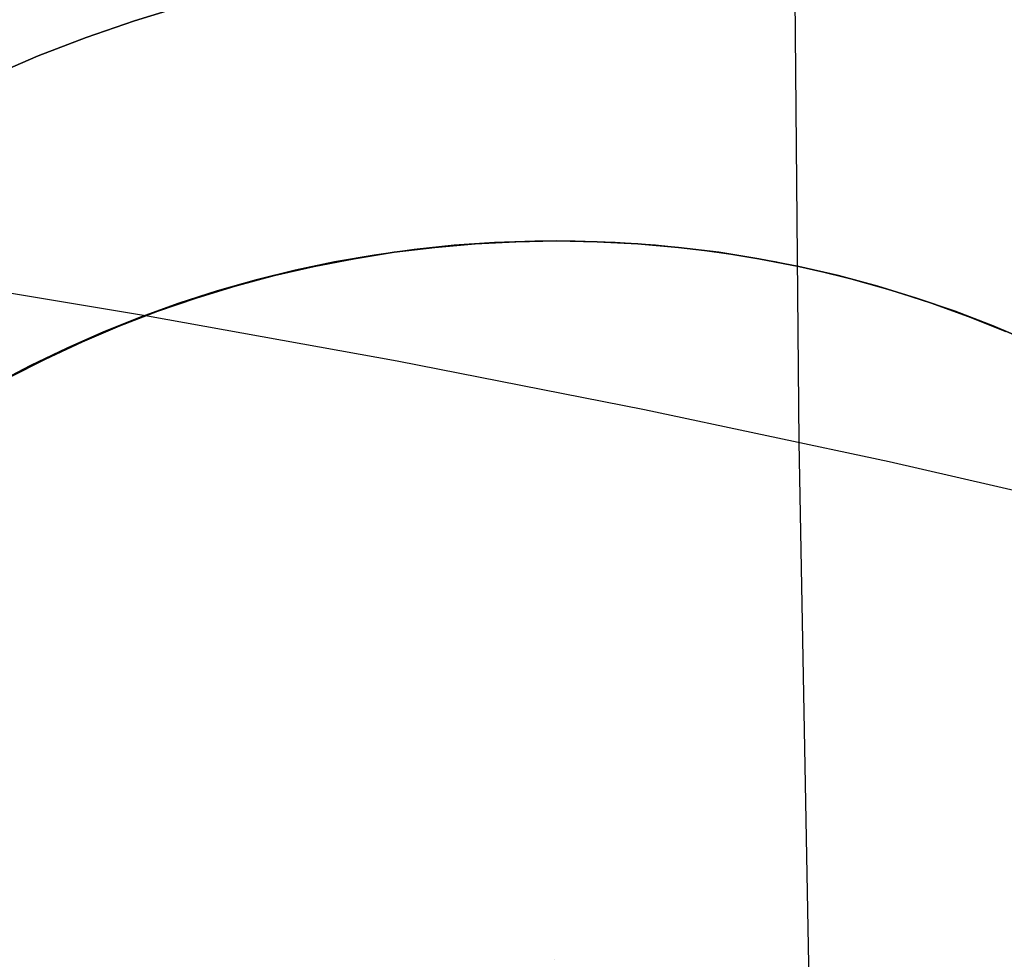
# Model space of a CAD drawing. Header units: millimetres. Extents: x -273 to 273, y -240 to 302.
# Tile 164 of 256: x 159 to 170, y -148 to -138. Entities that reach past the tile are written whole.
import ezdxf

# ---------------------------------------------------------------- set-up
doc = ezdxf.new("R2010")
doc.units = ezdxf.units.MM
doc.header["$MEASUREMENT"] = 0
doc.layers.add('IGES level 1', color=7, linetype='Continuous', true_color=0x3e413d)
doc.layers.add('IGES level 2', color=7, linetype='Continuous', true_color=0x008000)

msp = doc.modelspace()

# ---------------------------------------------------------------- linework, layer by layer
at = {"layer": 'IGES level 1'}
for p, q in [((159.94, -137.523, 414.218), (160.487, -137.356, 414.25)), ((160.486, -137.356, 414.25), (159.94, -137.523, 414.218)), ((159.4, -137.709, 414.186), (159.94, -137.523, 414.218)), ((159.94, -137.523, 414.218), (159.4, -137.709, 414.186)), ((158.867, -137.913, 414.155), (159.4, -137.709, 414.186)), ((159.4, -137.709, 414.186), (158.867, -137.913, 414.155)), ((158.341, -138.137, 414.126), (158.867, -137.913, 414.155)), ((158.867, -137.913, 414.155), (158.341, -138.137, 414.126)), ((163.284, -140.045, 417.891), (162.834, -140.1, 417.863)), ((162.834, -140.1, 414.459), (163.284, -140.045, 414.488)), ((163.284, -140.045, 414.488), (162.834, -140.1, 414.459)), ((162.834, -140.1, 417.863), (163.284, -140.045, 417.891)), ((163.502, -140.022, 416.526), (163.055, -140.069, 416.526)), ((163.736, -140.005, 417.921), (163.284, -140.045, 417.891)), ((163.284, -140.045, 414.488), (163.736, -140.005, 414.517)), ((163.736, -140.005, 414.517), (163.284, -140.045, 414.488)), ((163.284, -140.045, 417.891), (163.736, -140.005, 417.921)), ((163.949, -139.991, 416.526), (163.502, -140.022, 416.526)), ((164.188, -139.982, 417.95), (163.736, -140.005, 417.921)), ((163.736, -140.005, 414.517), (164.188, -139.982, 414.546)), ((164.188, -139.982, 414.546), (163.736, -140.005, 414.517)), ((163.736, -140.005, 417.921), (164.188, -139.982, 417.95)), ((164.398, -139.976, 416.526), (163.949, -139.991, 416.526)), ((164.642, -139.974, 417.98), (164.188, -139.982, 417.95)), ((164.188, -139.982, 414.546), (164.642, -139.974, 414.576)), ((164.642, -139.974, 414.576), (164.188, -139.982, 414.546)), ((164.188, -139.982, 417.95), (164.642, -139.974, 417.98)), ((164.847, -139.976, 416.526), (164.398, -139.976, 416.526)), ((164.622, -139.974, 414.575), (164.622, -139.974, 417.979)), ((165.095, -139.982, 418.011), (164.642, -139.974, 417.98)), ((164.642, -139.974, 414.576), (165.095, -139.982, 414.606)), ((165.095, -139.982, 414.606), (164.642, -139.974, 414.576)), ((164.642, -139.974, 417.98), (165.095, -139.982, 418.011)), ((165.295, -139.991, 416.526), (164.847, -139.976, 416.526)), ((165.547, -140.005, 418.041), (165.095, -139.982, 418.011)), ((165.095, -139.982, 414.606), (165.547, -140.005, 414.637)), ((165.547, -140.005, 414.637), (165.095, -139.982, 414.606)), ((165.095, -139.982, 418.011), (165.547, -140.005, 418.041)), ((165.743, -140.022, 416.526), (165.295, -139.991, 416.526)), ((165.999, -140.045, 418.072), (165.547, -140.005, 418.041)), ((165.547, -140.005, 414.637), (165.999, -140.045, 414.668)), ((165.999, -140.045, 414.668), (165.547, -140.005, 414.637)), ((165.547, -140.005, 418.041), (165.999, -140.045, 418.072)), ((166.189, -140.069, 416.526), (165.743, -140.022, 416.526)), ((166.448, -140.1, 418.103), (165.999, -140.045, 418.072)), ((165.999, -140.045, 414.668), (166.448, -140.1, 414.699)), ((166.448, -140.1, 414.699), (165.999, -140.045, 414.668)), ((165.999, -140.045, 418.072), (166.448, -140.1, 418.103)), ((162.387, -140.171, 417.834), (161.942, -140.258, 417.807)), ((161.942, -140.258, 414.403), (162.387, -140.171, 414.431)), ((162.387, -140.171, 414.431), (161.942, -140.258, 414.403)), ((161.942, -140.258, 417.807), (162.387, -140.171, 417.834)), ((162.611, -140.13, 416.526), (162.169, -140.207, 416.526)), ((162.834, -140.1, 417.863), (162.387, -140.171, 417.834)), ((162.387, -140.171, 414.431), (162.834, -140.1, 414.459)), ((162.834, -140.1, 414.459), (162.387, -140.171, 414.431)), ((162.387, -140.171, 417.834), (162.834, -140.1, 417.863)), ((163.055, -140.069, 416.526), (162.611, -140.13, 416.526)), ((166.634, -140.13, 416.526), (166.189, -140.069, 416.526)), ((166.896, -140.171, 418.135), (166.448, -140.1, 418.103)), ((166.448, -140.1, 414.699), (166.896, -140.171, 414.73)), ((166.896, -140.171, 414.73), (166.448, -140.1, 414.699)), ((166.448, -140.1, 418.103), (166.896, -140.171, 418.135)), ((167.076, -140.207, 416.526), (166.634, -140.13, 416.526)), ((167.341, -140.258, 418.166), (166.896, -140.171, 418.135)), ((166.896, -140.171, 414.73), (167.341, -140.258, 414.762)), ((167.341, -140.258, 414.762), (166.896, -140.171, 414.73)), ((166.896, -140.171, 418.135), (167.341, -140.258, 418.166)), ((161.942, -140.258, 417.807), (161.5, -140.36, 417.78)), ((161.5, -140.36, 414.376), (161.942, -140.258, 414.403)), ((161.942, -140.258, 414.403), (161.5, -140.36, 414.376)), ((161.5, -140.36, 417.78), (161.942, -140.258, 417.807)), ((162.169, -140.207, 416.526), (161.73, -140.3, 416.526)), ((167.515, -140.3, 416.526), (167.076, -140.207, 416.526)), ((167.782, -140.36, 418.198), (167.341, -140.258, 418.166)), ((167.341, -140.258, 414.762), (167.782, -140.36, 414.793)), ((167.782, -140.36, 414.793), (167.341, -140.258, 414.762)), ((167.341, -140.258, 418.166), (167.782, -140.36, 418.198)), ((161.5, -140.36, 417.78), (161.062, -140.477, 417.753)), ((161.062, -140.477, 414.35), (161.5, -140.36, 414.376)), ((161.5, -140.36, 414.376), (161.062, -140.477, 414.35)), ((161.062, -140.477, 417.753), (161.5, -140.36, 417.78)), ((161.73, -140.3, 416.526), (161.294, -140.407, 416.526)), ((167.951, -140.407, 416.526), (167.515, -140.3, 416.526)), ((168.22, -140.477, 418.23), (167.782, -140.36, 418.198)), ((167.782, -140.36, 414.793), (168.22, -140.477, 414.825)), ((168.22, -140.477, 414.825), (167.782, -140.36, 414.793)), ((167.782, -140.36, 418.198), (168.22, -140.477, 418.23)), ((161.062, -140.477, 417.753), (160.628, -140.61, 417.727)), ((160.628, -140.61, 414.324), (161.062, -140.477, 414.35)), ((161.062, -140.477, 414.35), (160.628, -140.61, 414.324)), ((160.628, -140.61, 417.727), (161.062, -140.477, 417.753)), ((161.294, -140.407, 416.526), (160.862, -140.529, 416.526)), ((168.383, -140.529, 416.526), (167.951, -140.407, 416.526)), ((168.653, -140.61, 418.261), (168.22, -140.477, 418.23)), ((168.22, -140.477, 414.825), (168.653, -140.61, 414.857)), ((168.653, -140.61, 414.857), (168.22, -140.477, 414.825)), ((168.22, -140.477, 418.23), (168.653, -140.61, 418.261)), ((160.199, -140.757, 414.299), (160.628, -140.61, 414.324)), ((160.628, -140.61, 414.324), (160.199, -140.757, 414.299)), ((160.628, -140.61, 417.727), (160.2, -140.757, 417.702)), ((160.2, -140.757, 417.702), (160.628, -140.61, 417.727)), ((160.862, -140.529, 416.526), (160.435, -140.667, 416.526)), ((168.81, -140.667, 416.526), (168.383, -140.529, 416.526)), ((169.081, -140.757, 418.293), (168.653, -140.61, 418.261)), ((168.653, -140.61, 414.857), (169.081, -140.757, 414.889)), ((169.081, -140.757, 414.889), (168.653, -140.61, 414.857)), ((168.653, -140.61, 418.261), (169.081, -140.757, 418.293)), ((160.435, -140.667, 416.526), (160.013, -140.819, 416.526)), ((169.232, -140.819, 416.526), (168.81, -140.667, 416.526)), ((160.013, -140.819, 416.526), (159.596, -140.985, 416.526)), ((160.2, -140.757, 417.702), (159.776, -140.92, 417.677)), ((159.776, -140.92, 414.274), (160.199, -140.757, 414.299)), ((160.199, -140.757, 414.299), (159.776, -140.92, 414.274)), ((159.776, -140.92, 417.677), (160.2, -140.757, 417.702)), ((169.504, -140.92, 418.325), (169.081, -140.757, 418.293)), ((169.081, -140.757, 414.889), (169.504, -140.92, 414.92)), ((169.504, -140.92, 414.92), (169.081, -140.757, 414.889)), ((169.081, -140.757, 418.293), (169.504, -140.92, 418.325)), ((169.649, -140.985, 416.526), (169.232, -140.819, 416.526)), ((159.358, -141.097, 414.25), (159.776, -140.92, 414.274)), ((159.776, -140.92, 414.274), (159.358, -141.097, 414.25)), ((159.776, -140.92, 417.677), (159.359, -141.097, 417.653)), ((159.359, -141.097, 417.653), (159.776, -140.92, 417.677)), ((169.921, -141.097, 418.357), (169.504, -140.92, 418.325)), ((169.504, -140.92, 414.92), (169.921, -141.097, 414.952)), ((169.921, -141.097, 414.952), (169.504, -140.92, 414.92)), ((169.504, -140.92, 418.325), (169.921, -141.097, 418.357)), ((159.596, -140.985, 416.526), (159.185, -141.166, 416.526)), ((159.359, -141.097, 417.653), (158.947, -141.289, 417.63)), ((158.947, -141.289, 414.227), (159.358, -141.097, 414.25)), ((159.358, -141.097, 414.25), (158.947, -141.289, 414.227)), ((158.947, -141.289, 417.63), (159.359, -141.097, 417.653)), ((159.185, -141.166, 416.526), (158.781, -141.36, 416.526)), ((158.781, -141.36, 416.526), (158.383, -141.569, 416.526)), ((158.947, -141.289, 417.63), (158.543, -141.495, 417.608)), ((158.543, -141.495, 414.205), (158.947, -141.289, 414.227)), ((158.947, -141.289, 414.227), (158.543, -141.495, 414.205)), ((158.543, -141.495, 417.608), (158.947, -141.289, 417.63))]:
    msp.add_line(p, q, dxfattribs=at)
at = {"layer": 'IGES level 2', "color": 31, "true_color": 0xfabe47}
for p, q in [((166.366, -37.486, 476.868), (167.341, -142.215, 480.123)), ((160.085, -140.81, 478.477), (157.281, -140.348, 478.009)), ((162.867, -141.313, 479.032), (160.085, -140.81, 478.477)), ((165.622, -141.854, 479.675), (162.867, -141.313, 479.032)), ((168.348, -142.434, 480.403), (165.622, -141.854, 479.675)), ((167.341, -142.215, 480.123), (167.808, -167.249, 480.415)), ((171.041, -143.052, 481.218), (168.348, -142.434, 480.403))]:
    msp.add_line(p, q, dxfattribs=at)
at = {"layer": 'IGES level 2'}
msp.add_line((164.622, -147.974, 423.65), (164.622, -147.974, 448.748), dxfattribs=at)

doc.saveas('drawing.dxf')
